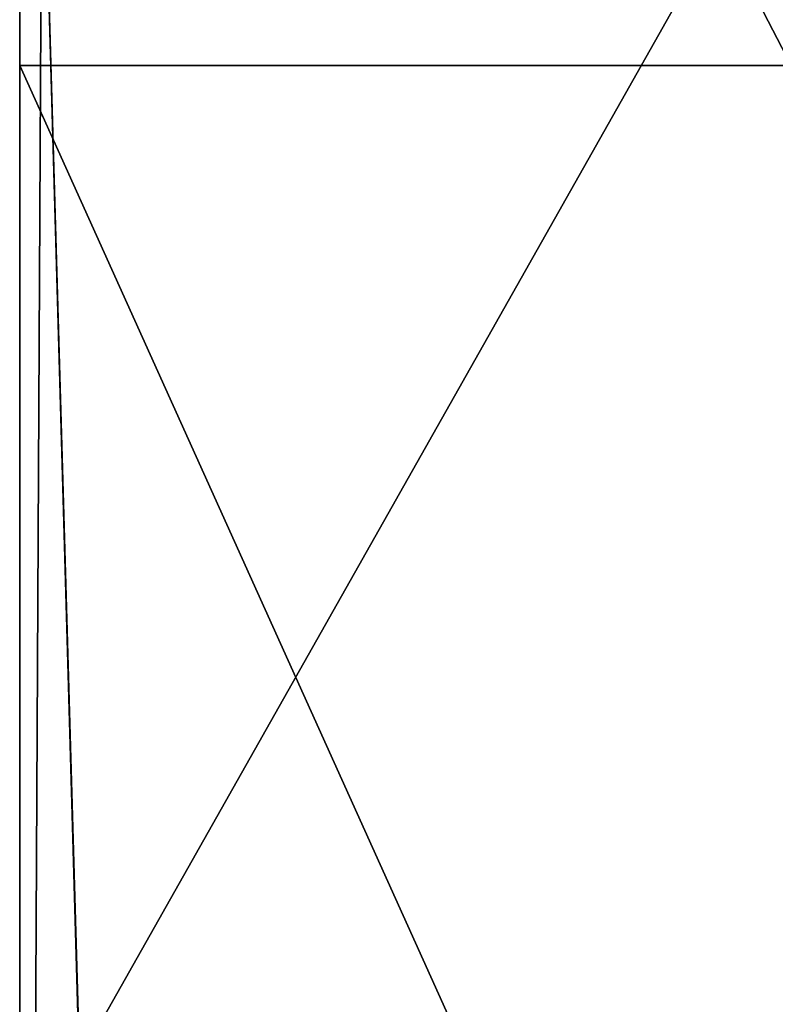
# Model space of a CAD drawing. Header units: inches. Extents: x -9.7 to 9.7, y -1.6 to 4.3.
# Tile 9 of 256: x -9.29 to -9.106, y -0.843 to -0.603. Entities that reach past the tile are written whole.
import ezdxf

# ---------------------------------------------------------------- set-up
doc = ezdxf.new("R2010")
doc.units = ezdxf.units.IN
doc.header["$LTSCALE"] = 81.481481
doc.header["$MEASUREMENT"] = 0
for name, color, linetype in [('9427', 7, 'CONTINUOUS'), ('9434', 7, 'CONTINUOUS'), ('9456', 7, 'CONTINUOUS'), ('9463', 7, 'CONTINUOUS')]:
    doc.layers.add(name, color=color, linetype=linetype)

msp = doc.modelspace()

# ---------------------------------------------------------------- linework, layer by layer
at = {"layer": '9427', "linetype": 'Continuous'}
for points in [[(-9.2895, 0.90917, 13.88), (-9.2895, 0.72272, 12.67298), (-9.2895, -1.59083, 13.88), (-9.2895, 0.90917, 13.88)], [(-9.2895, 0.90917, 14.04925), (-9.2895, 0.90917, 13.88), (-9.2895, -1.59083, 14.04925), (-9.2895, 0.90917, 14.04925)], [(-9.2895, -1.59083, 14.04925), (-9.2895, 0.90917, 13.88), (-9.2895, -1.59083, 13.88), (-9.2895, -1.59083, 14.04925)], [(-9.2895, 0.72272, 12.67298), (-9.2895, -1.53062, 13.06842), (-9.2895, -1.57575, 13.47309), (-9.2895, 0.72272, 12.67298)], [(-9.2895, -1.53062, 13.06842), (-9.2895, 0.72272, 12.67298), (-9.2895, -0.60581, 11.65191), (-9.2895, -1.53062, 13.06842)], [(-9.2895, 0.72272, 12.67298), (-9.2895, 0.18073, 11.57849), (-9.2895, -0.60581, 11.65191), (-9.2895, 0.72272, 12.67298)], [(-9.2895, -1.59083, 13.88), (-9.2895, 0.72272, 12.67298), (-9.2895, -1.57575, 13.47309), (-9.2895, -1.59083, 13.88)], [(-9.2895, -0.60581, 11.65191), (-9.2895, 0.18073, 11.57849), (-9.2895, -0.5065, 11.48), (-9.2895, -0.60581, 11.65191)], [(-9.2895, -1.03032, 10.83325), (-9.2895, -1.25163, 11.19845), (-9.2895, -0.25297, 10.962), (-9.2895, -1.03032, 10.83325)], [(-9.2895, -0.25297, 10.962), (-9.2895, -1.25163, 11.19845), (-9.2895, -0.80419, 11.10809), (-9.2895, -0.25297, 10.962)], [(-9.2895, -0.61454, 10.73481), (-9.2895, -1.03032, 10.83325), (-9.2895, -0.25297, 10.962), (-9.2895, -0.61454, 10.73481)], [(-9.2895, -0.5065, 11.28), (-9.2895, -0.25297, 10.962), (-9.2895, -0.60581, 11.10809), (-9.2895, -0.5065, 11.28)], [(-9.2895, -0.60581, 11.10809), (-9.2895, -0.25297, 10.962), (-9.2895, -0.80419, 11.10809), (-9.2895, -0.60581, 11.10809)], [(-9.2895, -0.80419, 11.65191), (-9.2895, -1.53062, 13.06842), (-9.2895, -0.60581, 11.65191), (-9.2895, -0.80419, 11.65191)], [(-9.2895, -0.9035, 11.48), (-9.2895, -1.53062, 13.06842), (-9.2895, -0.80419, 11.65191), (-9.2895, -0.9035, 11.48)], [(-9.2895, -0.80419, 11.10809), (-9.2895, -1.25163, 11.19845), (-9.2895, -0.9035, 11.28), (-9.2895, -0.80419, 11.10809)]]:
    msp.add_3dface(points, dxfattribs=at)
at = {"layer": '9434', "linetype": 'Continuous'}
for points in [[(-9.2895, 0.90917, 14.04925), (-9.2895, -1.59083, 14.04925), (-9.28403, -0.54083, 14.26149), (-9.2895, 0.90917, 14.04925)], [(-9.2895, -1.59083, 14.04925), (-9.25385, -1.59083, 14.59026), (-9.28403, -0.54083, 14.26149), (-9.2895, -1.59083, 14.04925)], [(-9.28403, -0.54083, 14.26149), (-9.25385, -1.59083, 14.59026), (-9.27501, -0.85645, 14.39456), (-9.28403, -0.54083, 14.26149)]]:
    msp.add_3dface(points, dxfattribs=at)
at = {"layer": '9456', "linetype": 'Continuous'}
for points in [[(-9.28403, -0.54083, 14.26149), (-9.27501, -0.85645, 14.39456), (-9.09678, -0.54083, 14.25184), (-9.28403, -0.54083, 14.26149)], [(-9.09678, -0.54083, 14.25184), (-9.27501, -0.85645, 14.39456), (-9.08781, -0.86078, 14.3831), (-9.09678, -0.54083, 14.25184)]]:
    msp.add_3dface(points, dxfattribs=at)
at = {"layer": '9463', "linetype": 'Continuous'}
for points in [[(-9.2895, -0.61454, 10.73481), (-9.2895, -0.25297, 10.962), (-9.102, -0.61454, 10.73481), (-9.2895, -0.61454, 10.73481)], [(-9.2895, -0.25297, 10.962), (-9.102, -0.25297, 10.962), (-9.102, -0.61454, 10.73481), (-9.2895, -0.25297, 10.962)], [(-9.2895, -1.03032, 10.83325), (-9.2895, -0.61454, 10.73481), (-9.102, -1.03032, 10.83325), (-9.2895, -1.03032, 10.83325)], [(-9.2895, -0.61454, 10.73481), (-9.102, -0.61454, 10.73481), (-9.102, -1.03032, 10.83325), (-9.2895, -0.61454, 10.73481)]]:
    msp.add_3dface(points, dxfattribs=at)

doc.saveas('drawing.dxf')
